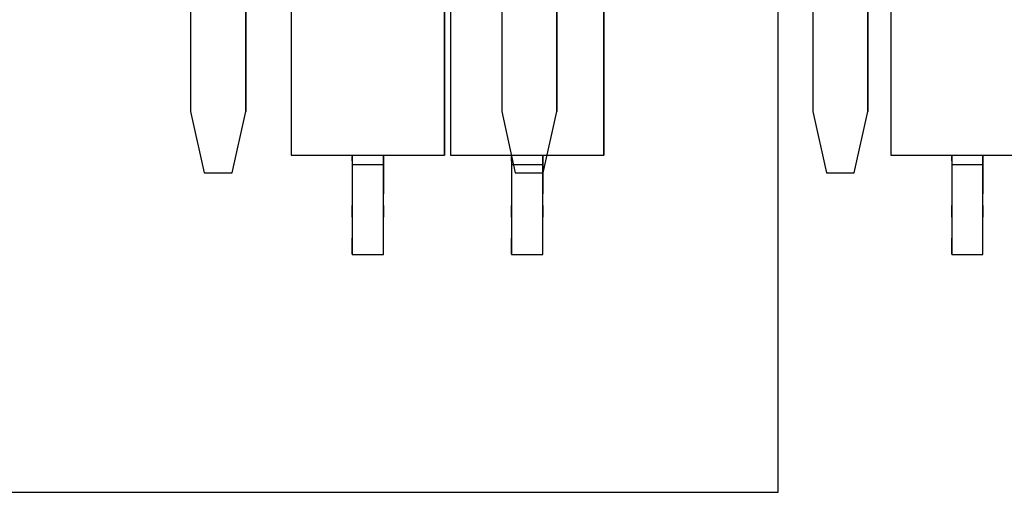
# Model space of a CAD drawing. Header units: inches. Extents: x 0 to 297, y -210 to 0.
# Tile 73 of 82: x 110 to 118, y -154 to -150. Entities that reach past the tile are written whole.
import ezdxf

# ---------------------------------------------------------------- set-up
doc = ezdxf.new("R2010")
doc.units = ezdxf.units.IN
doc.header["$MEASUREMENT"] = 0

msp = doc.modelspace()

# ---------------------------------------------------------------- linework, layer by layer
at = {"color": 18, "true_color": 0x000000}
for p, q in [((111.2308, -148.9401), (111.2308, -150.9401)), ((111.2308, -148.9401), (111.2308, -150.9401)), ((111.2308, -148.9401), (111.2308, -150.9401)), ((111.2308, -148.9401), (111.2308, -150.9401)), ((111.6808, -150.9401), (111.6808, -148.9401)), ((111.6808, -148.9401), (111.6808, -150.9401)), ((111.6808, -150.9401), (111.6808, -148.9401)), ((111.6808, -148.9401), (111.6808, -150.9401)), ((113.7708, -148.9401), (113.7708, -150.9401)), ((113.7708, -148.9401), (113.7708, -150.9401)), ((113.7708, -148.9401), (113.7708, -150.9401)), ((113.7708, -148.9401), (113.7708, -150.9401)), ((114.2208, -150.9401), (114.2208, -148.9401)), ((114.2208, -148.9401), (114.2208, -150.9401)), ((114.2208, -150.9401), (114.2208, -148.9401)), ((114.2208, -148.9401), (114.2208, -150.9401)), ((116.3108, -148.9401), (116.3108, -150.9401)), ((116.3108, -148.9401), (116.3108, -150.9401)), ((116.3108, -148.9401), (116.3108, -150.9401)), ((116.3108, -148.9401), (116.3108, -150.9401)), ((116.7608, -150.9401), (116.7608, -148.9401)), ((116.7608, -148.9401), (116.7608, -150.9401)), ((116.7608, -150.9401), (116.7608, -148.9401)), ((116.7608, -148.9401), (116.7608, -150.9401)), ((112.0528, -149.7959), (112.0528, -151.2959)), ((112.0528, -149.7959), (112.0528, -151.2959)), ((113.3028, -151.2959), (113.3028, -149.7959)), ((113.3028, -149.7959), (113.3028, -151.2959)), ((113.3536, -149.7959), (113.3536, -151.2959)), ((113.3536, -149.7959), (113.3536, -151.2959)), ((114.6036, -151.2959), (114.6036, -149.7959)), ((114.6036, -149.7959), (114.6036, -151.2959)), ((116.0278, -154.0504), (116.0278, -149.7959)), ((116.0278, -154.0504), (116.0278, -149.7959)), ((116.0278, -154.0504), (116.0278, -149.7959)), ((116.0278, -154.0504), (116.0278, -149.7959)), ((116.9475, -149.7959), (116.9475, -151.2959)), ((116.9475, -149.7959), (116.9475, -151.2959)), ((111.2308, -150.9401), (111.3418, -151.4401)), ((111.2308, -150.9401), (111.3418, -151.4401)), ((111.2308, -150.9401), (111.3418, -151.4401)), ((111.2308, -150.9401), (111.3418, -151.4401)), ((111.5698, -151.4401), (111.6808, -150.9401)), ((111.5698, -151.4401), (111.6808, -150.9401)), ((111.5698, -151.4401), (111.6808, -150.9401)), ((111.5698, -151.4401), (111.6808, -150.9401)), ((113.7708, -150.9401), (113.8818, -151.4401)), ((113.7708, -150.9401), (113.8818, -151.4401)), ((113.7708, -150.9401), (113.8818, -151.4401)), ((113.7708, -150.9401), (113.8818, -151.4401)), ((114.1098, -151.4401), (114.2208, -150.9401)), ((114.1098, -151.4401), (114.2208, -150.9401)), ((114.1098, -151.4401), (114.2208, -150.9401)), ((114.1098, -151.4401), (114.2208, -150.9401)), ((116.3108, -150.9401), (116.4218, -151.4401)), ((116.3108, -150.9401), (116.4218, -151.4401)), ((116.3108, -150.9401), (116.4218, -151.4401)), ((116.3108, -150.9401), (116.4218, -151.4401)), ((116.6498, -151.4401), (116.7608, -150.9401)), ((116.6498, -151.4401), (116.7608, -150.9401)), ((116.6498, -151.4401), (116.7608, -150.9401)), ((116.6498, -151.4401), (116.7608, -150.9401)), ((112.0528, -151.2959), (112.5503, -151.2959)), ((112.0528, -151.2959), (112.0713, -151.2959)), ((112.0713, -151.2959), (112.1248, -151.2959)), ((112.1248, -151.2959), (112.2103, -151.2959)), ((112.2103, -151.2959), (112.3228, -151.2959)), ((112.3228, -151.2959), (112.4563, -151.2959)), ((112.4563, -151.2959), (112.6028, -151.2959)), ((112.5503, -151.2959), (112.5503, -151.3059)), ((112.5503, -151.2959), (112.5503, -151.3059)), ((112.5503, -151.3059), (112.5503, -151.3424)), ((112.5503, -151.3424), (112.5503, -151.3059)), ((112.5503, -151.3424), (112.5503, -151.3059)), ((112.5503, -151.3424), (112.5503, -151.3724)), ((112.5503, -151.3424), (112.5503, -151.3724)), ((112.6028, -151.2959), (112.7533, -151.2959)), ((112.7533, -151.2959), (112.8998, -151.2959)), ((112.8053, -151.3724), (112.8053, -151.2959)), ((112.8053, -151.2959), (113.3028, -151.2959)), ((112.8053, -151.2959), (112.8053, -151.3059)), ((112.8053, -151.3059), (112.8053, -151.3424)), ((112.8053, -151.3059), (112.8053, -151.3424)), ((112.8053, -151.3424), (112.8053, -151.3724)), ((112.8998, -151.2959), (113.0333, -151.2959)), ((113.0333, -151.2959), (113.1458, -151.2959)), ((113.1458, -151.2959), (113.2313, -151.2959)), ((113.2313, -151.2959), (113.2848, -151.2959)), ((113.2848, -151.2959), (113.3028, -151.2959)), ((113.3536, -151.2959), (113.8511, -151.2959)), ((113.3536, -151.2959), (113.3721, -151.2959)), ((113.3721, -151.2959), (113.4256, -151.2959)), ((113.4256, -151.2959), (113.5111, -151.2959)), ((113.5111, -151.2959), (113.6236, -151.2959)), ((113.6236, -151.2959), (113.7571, -151.2959)), ((113.7571, -151.2959), (113.9036, -151.2959)), ((113.8511, -151.2959), (113.8511, -151.3059)), ((113.8511, -151.2959), (113.8511, -151.3059)), ((113.8511, -151.3059), (113.8511, -151.3424)), ((113.8511, -151.3424), (113.8511, -151.3059)), ((113.8511, -151.3424), (113.8511, -151.3059)), ((113.8511, -151.3424), (113.8511, -151.3724)), ((113.8511, -151.3424), (113.8511, -151.3724)), ((113.9036, -151.2959), (114.0541, -151.2959)), ((114.0541, -151.2959), (114.2006, -151.2959)), ((114.1061, -151.3724), (114.1061, -151.2959)), ((114.1061, -151.2959), (114.6036, -151.2959)), ((114.1061, -151.2959), (114.1061, -151.3059)), ((114.1061, -151.3059), (114.1061, -151.3424)), ((114.1061, -151.3059), (114.1061, -151.3424)), ((114.1061, -151.3424), (114.1061, -151.3724)), ((114.2006, -151.2959), (114.3341, -151.2959)), ((114.3341, -151.2959), (114.4466, -151.2959)), ((114.4466, -151.2959), (114.5321, -151.2959)), ((114.5321, -151.2959), (114.5856, -151.2959)), ((114.5856, -151.2959), (114.6036, -151.2959)), ((116.9475, -151.2959), (117.445, -151.2959)), ((116.9475, -151.2959), (116.966, -151.2959)), ((116.966, -151.2959), (117.0195, -151.2959)), ((117.0195, -151.2959), (117.105, -151.2959)), ((117.105, -151.2959), (117.2175, -151.2959)), ((117.2175, -151.2959), (117.351, -151.2959)), ((117.351, -151.2959), (117.4975, -151.2959)), ((117.445, -151.2959), (117.445, -151.3059)), ((117.445, -151.2959), (117.445, -151.3059)), ((117.445, -151.3059), (117.445, -151.3424)), ((117.445, -151.3424), (117.445, -151.3059)), ((117.445, -151.3424), (117.445, -151.3059)), ((117.445, -151.3424), (117.445, -151.3724)), ((117.445, -151.3424), (117.445, -151.3724)), ((117.4975, -151.2959), (117.648, -151.2959)), ((117.648, -151.2959), (117.7945, -151.2959)), ((117.7, -151.3724), (117.7, -151.2959)), ((117.7, -151.2959), (118.1975, -151.2959)), ((117.7, -151.2959), (117.7, -151.3059)), ((117.7, -151.3059), (117.7, -151.3424)), ((117.7, -151.3059), (117.7, -151.3424)), ((117.7, -151.3424), (117.7, -151.3724)), ((117.7945, -151.2959), (117.928, -151.2959)), ((111.3418, -151.4401), (111.5698, -151.4401)), ((111.3418, -151.4401), (111.5698, -151.4401)), ((111.3418, -151.4401), (111.5698, -151.4401)), ((111.3418, -151.4401), (111.5698, -151.4401)), ((112.5503, -151.3724), (112.5503, -151.7074)), ((112.5503, -151.3724), (112.5503, -151.4384)), ((112.5503, -151.3724), (112.8053, -151.3724)), ((112.5503, -151.4384), (112.5503, -151.5194)), ((112.8053, -151.6109), (112.8053, -151.3724)), ((112.8053, -151.3724), (112.8053, -151.4384)), ((112.8053, -151.4384), (112.8053, -151.5194)), ((113.8511, -151.3724), (113.8511, -151.7074)), ((113.8511, -151.3724), (113.8511, -151.4384)), ((113.8511, -151.3724), (114.1061, -151.3724)), ((113.8511, -151.4384), (113.8511, -151.5194)), ((113.8818, -151.4401), (114.1098, -151.4401)), ((113.8818, -151.4401), (114.1098, -151.4401)), ((113.8818, -151.4401), (114.1098, -151.4401)), ((113.8818, -151.4401), (114.1098, -151.4401)), ((114.1061, -151.6109), (114.1061, -151.3724)), ((114.1061, -151.3724), (114.1061, -151.4384)), ((114.1061, -151.4384), (114.1061, -151.5194)), ((116.4218, -151.4401), (116.6498, -151.4401)), ((116.4218, -151.4401), (116.6498, -151.4401)), ((116.4218, -151.4401), (116.6498, -151.4401)), ((116.4218, -151.4401), (116.6498, -151.4401)), ((117.445, -151.3724), (117.445, -151.7074)), ((117.445, -151.3724), (117.445, -151.4384)), ((117.445, -151.3724), (117.7, -151.3724)), ((117.445, -151.4384), (117.445, -151.5194)), ((117.7, -151.6109), (117.7, -151.3724)), ((117.7, -151.3724), (117.7, -151.4384)), ((117.7, -151.4384), (117.7, -151.5194)), ((112.5503, -151.5194), (112.5503, -151.6109)), ((112.8053, -151.5194), (112.8053, -151.6109)), ((113.8511, -151.5194), (113.8511, -151.6109)), ((114.1061, -151.5194), (114.1061, -151.6109)), ((117.445, -151.5194), (117.445, -151.6109)), ((117.7, -151.5194), (117.7, -151.6109)), ((112.5503, -151.6109), (112.5503, -151.7074)), ((112.8053, -151.7074), (112.8053, -151.6109)), ((112.8053, -151.7074), (112.8053, -151.6109)), ((113.8511, -151.6109), (113.8511, -151.7074)), ((114.1061, -151.7074), (114.1061, -151.6109)), ((114.1061, -151.7074), (114.1061, -151.6109)), ((117.445, -151.6109), (117.445, -151.7074)), ((117.7, -151.7074), (117.7, -151.6109)), ((117.7, -151.7074), (117.7, -151.6109)), ((112.5503, -151.7074), (112.5503, -151.8034)), ((112.5503, -151.8034), (112.5503, -151.7074)), ((112.8053, -151.8034), (112.8053, -151.7074)), ((112.8053, -151.7074), (112.8053, -151.8034)), ((113.8511, -151.7074), (113.8511, -151.8034)), ((113.8511, -151.8034), (113.8511, -151.7074)), ((114.1061, -151.8034), (114.1061, -151.7074)), ((114.1061, -151.7074), (114.1061, -151.8034)), ((117.445, -151.7074), (117.445, -151.8034)), ((117.445, -151.8034), (117.445, -151.7074)), ((117.7, -151.8034), (117.7, -151.7074)), ((117.7, -151.7074), (117.7, -151.8034)), ((112.5503, -151.8034), (112.5503, -151.9729)), ((112.5503, -151.8034), (112.5503, -151.8934)), ((112.8053, -152.1069), (112.8053, -151.8034)), ((112.8053, -151.8934), (112.8053, -151.8034)), ((113.8511, -151.8034), (113.8511, -151.9729)), ((113.8511, -151.8034), (113.8511, -151.8934)), ((114.1061, -152.1069), (114.1061, -151.8034)), ((114.1061, -151.8934), (114.1061, -151.8034)), ((117.445, -151.8034), (117.445, -151.9729)), ((117.445, -151.8034), (117.445, -151.8934)), ((117.7, -152.1069), (117.7, -151.8034)), ((117.7, -151.8934), (117.7, -151.8034)), ((112.5503, -151.8934), (112.5503, -151.9729)), ((112.8053, -151.9729), (112.8053, -151.8934)), ((113.8511, -151.8934), (113.8511, -151.9729)), ((114.1061, -151.9729), (114.1061, -151.8934)), ((117.445, -151.8934), (117.445, -151.9729)), ((117.7, -151.9729), (117.7, -151.8934)), ((112.5503, -151.9729), (112.5503, -152.1039)), ((112.5503, -152.0364), (112.5503, -151.9729)), ((112.8053, -152.0364), (112.8053, -151.9729)), ((113.8511, -151.9729), (113.8511, -152.1039)), ((113.8511, -152.0364), (113.8511, -151.9729)), ((114.1061, -152.0364), (114.1061, -151.9729)), ((117.445, -151.9729), (117.445, -152.1039)), ((117.445, -152.0364), (117.445, -151.9729)), ((117.7, -152.0364), (117.7, -151.9729)), ((112.5503, -152.0809), (112.5503, -152.0364)), ((112.5503, -152.1039), (112.5503, -152.0809)), ((112.8053, -152.0809), (112.8053, -152.0364)), ((112.8053, -152.1039), (112.8053, -152.0809)), ((113.8511, -152.0809), (113.8511, -152.0364)), ((113.8511, -152.1039), (113.8511, -152.0809)), ((114.1061, -152.0809), (114.1061, -152.0364)), ((114.1061, -152.1039), (114.1061, -152.0809)), ((117.445, -152.0809), (117.445, -152.0364)), ((117.445, -152.1039), (117.445, -152.0809)), ((117.7, -152.0809), (117.7, -152.0364)), ((117.7, -152.1039), (117.7, -152.0809)), ((112.5503, -152.1039), (112.5503, -152.1069)), ((112.5503, -152.1039), (112.5503, -152.1069)), ((112.5503, -152.1069), (112.8053, -152.1069)), ((112.5503, -152.1069), (112.6778, -152.1069)), ((112.6778, -152.1069), (112.8053, -152.1069)), ((112.8053, -152.1069), (112.8053, -152.1039)), ((113.8511, -152.1039), (113.8511, -152.1069)), ((113.8511, -152.1039), (113.8511, -152.1069)), ((113.8511, -152.1069), (114.1061, -152.1069)), ((113.8511, -152.1069), (113.9786, -152.1069)), ((113.9786, -152.1069), (114.1061, -152.1069)), ((114.1061, -152.1069), (114.1061, -152.1039)), ((117.445, -152.1039), (117.445, -152.1069)), ((117.445, -152.1039), (117.445, -152.1069)), ((117.445, -152.1069), (117.7, -152.1069)), ((117.445, -152.1069), (117.5725, -152.1069)), ((117.5725, -152.1069), (117.7, -152.1069)), ((117.7, -152.1069), (117.7, -152.1039)), ((103.0738, -154.0504), (116.0278, -154.0504)), ((103.0738, -154.0504), (116.0278, -154.0504)), ((103.0738, -154.0504), (116.0278, -154.0504)), ((103.0738, -154.0504), (116.0278, -154.0504))]:
    msp.add_line(p, q, dxfattribs=at)

doc.saveas('drawing.dxf')
